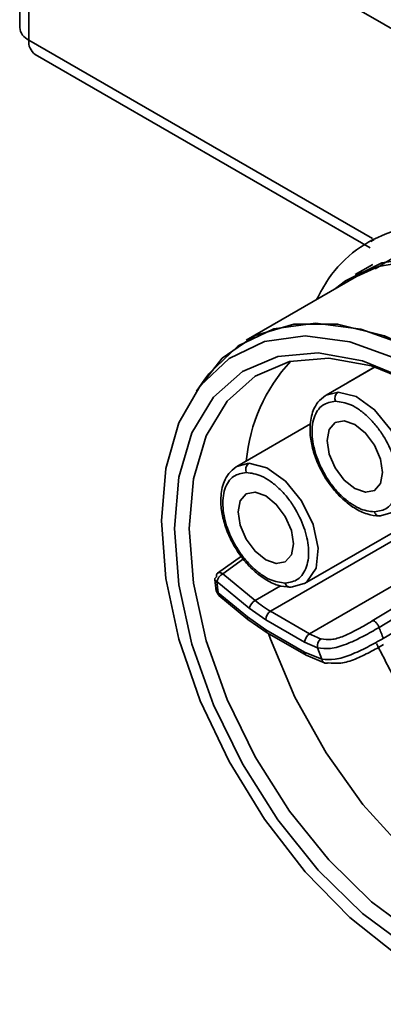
# Model space of a CAD drawing. Header units: millimetres. Extents: x 0 to 420, y 0 to 297.
# Tile 66 of 126: x 306.64 to 308.74, y 126.59 to 132.27. Entities that reach past the tile are written whole.
import ezdxf

# ---------------------------------------------------------------- set-up
doc = ezdxf.new("R2010")
doc.units = ezdxf.units.MM

msp = doc.modelspace()

# ---------------------------------------------------------------- linework, layer by layer
at = {"color": 7, "linetype": 'Continuous', "lineweight": 35}
for p, q in [((306.6371, 134.7818), (306.6371, 132.2282)), ((307.7752, 132.801), (309.6718, 131.7106)), ((306.7271, 132.0723), (308.6599, 130.9565)), ((308.6831, 131.0038), (308.6628, 130.9921)), ((308.6742, 130.8602), (308.574, 130.8023)), ((308.5807, 130.7906), (307.9443, 130.4233)), ((308.6892, 130.2693), (308.4051, 130.1053)), ((308.6876, 130.2697), (308.5474, 130.1888)), ((307.7051, 130.198), (307.6566, 130.1294)), ((308.4051, 130.1053), (308.3943, 130.0983)), ((308.316, 129.9397), (307.8903, 129.694)), ((307.8903, 129.694), (307.8795, 129.687)), ((308.7254, 129.4115), (308.7994, 129.4324)), ((308.2803, 129.0185), (308.9166, 129.3859)), ((307.9167, 129.1771), (307.7793, 129.0786)), ((307.9956, 128.9208), (307.8086, 129.0746)), ((307.763, 129.0417), (307.7715, 128.975)), ((307.7744, 129.0298), (307.7828, 128.9644)), ((307.9614, 128.8759), (307.7744, 129.0298)), ((308.2106, 129.0002), (308.2846, 129.0211)), ((307.7828, 128.9644), (307.9511, 128.8259)), ((307.7857, 128.9499), (307.954, 128.8114)), ((308.6708, 128.8022), (308.9527, 128.9745)), ((308.7118, 128.765), (308.9971, 128.9382)), ((307.9614, 128.8759), (308.057, 128.8091)), ((308.3098, 128.7285), (308.0853, 128.8581)), ((308.7356, 128.7018), (309.0208, 128.8702)), ((307.9511, 128.8259), (308.057, 128.752)), ((307.954, 128.8114), (308.0653, 128.7337)), ((308.2815, 128.6795), (308.057, 128.8091)), ((308.057, 128.752), (308.2815, 128.6224)), ((308.0653, 128.7337), (308.2898, 128.6041)), ((308.2815, 128.6795), (308.3555, 128.6471)), ((308.2815, 128.6224), (308.3806, 128.5812)), ((308.3555, 128.6471), (308.3806, 128.5812)), ((308.2898, 128.6041), (308.3993, 128.5587)), ((308.2898, 128.6041), (308.2903, 128.6038))]:
    msp.add_line(p, q, dxfattribs=at)
at = {"color": 8, "linetype": 'Continuous', "lineweight": 35}
for p, q in [((306.6898, 134.7513), (306.6898, 132.1547)), ((308.674, 131.0093), (306.6898, 132.1547)), ((308.4747, 130.1235), (308.4051, 130.1053)), ((307.9599, 129.7122), (307.8903, 129.694)), ((308.0853, 128.8581), (308.8918, 129.3238)), ((307.8086, 129.0746), (307.9278, 129.1601)), ((309.0761, 129.1709), (308.3098, 128.7285)), ((308.1428, 129.0058), (307.9956, 128.9208))]:
    msp.add_line(p, q, dxfattribs=at)
at = {"color": 7, "linetype": 'Continuous', "lineweight": 35, "flags": 128}
for points in [[(308.4599, 130.7209), (308.5166, 130.7655), (308.7263, 130.8685), (308.9684, 130.9039), (309.2345, 130.8706), (309.5153, 130.7698), (309.801, 130.6048), (310.0817, 130.3815), (310.3478, 130.1076), (310.5899, 129.7927), (310.7996, 129.4476), (310.9698, 129.0843), (311.0943, 128.7154), (311.169, 128.3538)], [(308.5807, 130.7906), (308.7074, 130.8483), (308.9528, 130.8913), (309.2242, 130.8616), (309.5117, 130.7604), (309.8045, 130.5913), (310.092, 130.3606), (310.3634, 130.0769), (310.6088, 129.7507), (310.8191, 129.3938), (310.9865, 129.0197), (311.1048, 128.642), (311.1696, 128.2748)], [(307.6648, 130.1409), (307.8057, 130.3194), (307.9951, 130.45), (308.2195, 130.5161), (308.4713, 130.5155), (308.7417, 130.4483), (309.0217, 130.3166), (309.3017, 130.125), (309.5722, 129.88), (309.8239, 129.5899), (310.0483, 129.2647), (310.2377, 128.9154), (310.3858, 128.5538), (310.4874, 128.1924), (310.539, 127.8434), (310.539, 127.5186), (310.4874, 127.2293), (310.3858, 126.9851), (310.2377, 126.7945), (310.0483, 126.6639), (309.8239, 126.5978), (309.7149, 126.5897)], [(307.7051, 130.198), (307.7279, 130.2289), (307.8972, 130.3899), (308.1047, 130.4886), (308.3434, 130.5215), (308.6053, 130.4874), (308.8813, 130.3877), (309.1621, 130.2256), (309.4381, 130.0066), (309.7, 129.7383), (309.9387, 129.4298), (310.1463, 129.0916), (310.3155, 128.7351), (310.4407, 128.3726), (310.5175, 128.0163), (310.5434, 127.6785)], [(308.813, 126.8757), (308.5416, 127.0909), (308.2842, 127.3547), (308.0495, 127.658), (307.8455, 127.9905), (307.6791, 128.341), (307.5561, 128.6974), (307.4805, 129.0476), (307.4551, 129.3797), (307.4805, 129.6824), (307.5561, 129.9454), (307.6791, 130.1598), (307.8455, 130.3181), (308.0495, 130.4151), (308.2842, 130.4474), (308.5416, 130.414), (308.813, 130.3159)], [(308.8834, 130.1945), (308.6159, 130.3045), (308.3606, 130.3499), (308.1266, 130.329), (307.9224, 130.2425), (307.7553, 130.0937), (307.6315, 129.8878), (307.5554, 129.6324), (307.5297, 129.3366)], [(308.9937, 130.1327), (308.9278, 130.1689), (308.6684, 130.2756), (308.4206, 130.3196), (308.1936, 130.2993), (307.9955, 130.2155), (307.8335, 130.0711), (307.7133, 129.8714), (307.6395, 129.6236), (307.6146, 129.3366)], [(308.5651, 130.1976), (308.5474, 130.1888), (308.5309, 130.1779)], [(308.5718, 129.936), (308.633, 129.8865), (308.6849, 129.8165), (308.7196, 129.7365), (308.7318, 129.6588), (308.7196, 129.5951), (308.6849, 129.5552), (308.633, 129.5451), (308.5718, 129.5664), (308.5105, 129.6158), (308.4586, 129.6858), (308.4239, 129.7658), (308.4118, 129.8436), (308.4239, 129.9072), (308.4586, 129.9472), (308.5105, 129.9572), (308.5718, 129.936)], [(308.057, 129.5247), (308.1182, 129.4753), (308.1701, 129.4052), (308.2048, 129.3253), (308.217, 129.2475), (308.2048, 129.1838), (308.1701, 129.1439), (308.1182, 129.1338), (308.057, 129.1551), (307.9957, 129.2045), (307.9438, 129.2746), (307.9091, 129.3545), (307.897, 129.4323), (307.9091, 129.496), (307.9438, 129.5359), (307.9957, 129.546), (308.057, 129.5247)], [(307.5297, 129.3366), (307.5554, 129.0112), (307.6315, 128.6678), (307.7553, 128.319), (307.9224, 127.9773), (308.1266, 127.6551), (308.3606, 127.364), (308.6159, 127.1146), (308.8834, 126.9158)], [(307.6146, 129.3366), (307.6395, 129.0209), (307.7133, 128.6878), (307.8335, 128.3494), (307.9955, 128.0179), (308.1936, 127.7053), (308.4206, 127.4229), (308.6684, 127.1809), (308.9278, 126.988), (309.1897, 126.8513), (309.4444, 126.7756), (309.6829, 126.7637), (309.8964, 126.816), (310.0773, 126.9306), (310.219, 127.1035), (310.3164, 127.3283), (310.366, 127.5969), (310.3717, 127.6996)], [(308.0732, 128.7291), (308.084, 128.6982), (308.2252, 128.3631), (308.4053, 128.0409), (308.618, 127.7433), (308.8554, 127.481), (309.1091, 127.2634), (309.3699, 127.0986), (309.6283, 126.9923), (309.875, 126.9485), (310.1011, 126.9687), (310.1218, 126.9741)]]:
    msp.add_lwpolyline(points, dxfattribs=at)
at = {"color": 8, "linetype": 'Continuous', "lineweight": 35, "flags": 128}
for points in [[(308.7994, 129.4324), (308.8099, 129.4397), (308.8624, 129.5178), (308.875, 129.634), (308.8457, 129.7704), (308.779, 129.9064), (308.6851, 130.0213), (308.5783, 130.0975), (308.4747, 130.1235)], [(308.2846, 129.0211), (308.2951, 129.0284), (308.3476, 129.1066), (308.3602, 129.2227), (308.3309, 129.3592), (308.2642, 129.4952), (308.1703, 129.61), (308.0635, 129.6863), (307.9599, 129.7122)], [(307.7823, 128.9567), (307.7822, 128.9592), (307.7828, 128.9644)]]:
    msp.add_lwpolyline(points, dxfattribs=at)
at = {"color": 7, "linetype": 'Continuous', "lineweight": 35}
for centre, radius, start, end in [((306.7272, 132.2371), 0.0905, 185.6929, 245.6262), ((306.7757, 132.1439), 0.0866, 172.8661, 235.8217), ((308.9126, 129.6391), 0.9718, 137.0616, 174.9091), ((308.5009, 130.0872), 0.0448, 125.8013, 201.6491), ((307.9861, 129.6759), 0.0448, 125.8015, 201.6489), ((308.7127, 129.4376), 0.0291, 191.8474, 295.88), ((307.8485, 129.0088), 0.077, 121.2307, 164.2132), ((308.1979, 129.0264), 0.0291, 191.8471, 295.8806), ((307.7925, 128.9575), 0.0102, 184.3434, 227.8596), ((308.0355, 128.855), 0.077, 121.2268, 164.2122), ((308.4205, 129.4334), 0.6658, 230.3473, 239.7716), ((308.1184, 128.8064), 0.0615, 122.6057, 177.3943), ((308.3429, 128.6767), 0.0615, 122.6057, 177.3943), ((308.4675, 128.9972), 0.3115, 239.5788, 253.1131), ((309.7515, 129.1199), 1.0986, 198.8468, 202.3708), ((308.4061, 128.6566), 0.0515, 124.3809, 190.5349)]:
    msp.add_arc(centre, radius, start, end, dxfattribs=at)
at = {"color": 8, "linetype": 'Continuous', "lineweight": 35}
for centre, radius, start, end in [((307.9645, 128.821), 0.0142, 159.6833, 222.5084), ((308.0766, 128.7498), 0.0197, 173.7046, 234.9845), ((308.301, 128.6202), 0.0196, 173.5055, 235.195)]:
    msp.add_arc(centre, radius, start, end, dxfattribs=at)
at = {"color": 7, "linetype": 'Continuous', "lineweight": 35}
for points, knots in [([(311.3601, 128.843), (311.355, 128.86), (311.3295, 128.9449), (311.2189, 129.2627), (310.9526, 129.7963), (310.4794, 130.4058), (310.0691, 130.7468), (309.7947, 130.908), (309.6588, 130.975), (309.4793, 131.0464), (309.1694, 131.1242), (308.7668, 131.0842), (308.4737, 130.8864), (308.3726, 130.6986), (308.3507, 130.6578)], [0, 0, 0, 0, 0.010657, 0.053333, 0.198746, 0.344161, 0.489654, 0.525533, 0.561412, 0.597291, 0.669082, 0.814215, 0.959659, 1, 1, 1, 1]), ([(308.6889, 130.8338), (308.7577, 130.8782), (308.9474, 131.0009), (309.3775, 130.9572), (309.9032, 130.7208), (310.4211, 130.2795), (310.8628, 129.6976), (311.1857, 129.0521), (311.2756, 128.6375), (311.3184, 128.4401)], [0, 0, 0, 0, 0.087681, 0.242086, 0.39649, 0.550895, 0.705299, 0.859703, 1, 1, 1, 1]), ([(308.4007, 130.1026), (308.3857, 130.0909), (308.3572, 130.0687), (308.3245, 130.0091), (308.3093, 129.9327), (308.3157, 129.8429), (308.3378, 129.7563), (308.3791, 129.66), (308.4364, 129.5727), (308.5042, 129.5007), (308.57, 129.4504), (308.6429, 129.4144), (308.6896, 129.4102), (308.7133, 129.408)], [0, 0, 0, 0, 0.078733, 0.149666, 0.261956, 0.35222, 0.437343, 0.525324, 0.648024, 0.725451, 0.811962, 0.904783, 1, 1, 1, 1]), ([(308.6843, 129.4317), (308.6551, 129.4356), (308.6102, 129.4416), (308.5449, 129.4808), (308.4951, 129.5215), (308.4484, 129.5724), (308.3955, 129.6465), (308.3461, 129.7483), (308.3237, 129.8502), (308.324, 129.9248), (308.3345, 129.9764), (308.3551, 130.0182), (308.3925, 130.0589), (308.433, 130.066), (308.4593, 130.0707)], [0, 0, 0, 0, 0.119546, 0.183945, 0.249746, 0.315587, 0.380094, 0.500005, 0.619196, 0.683485, 0.749245, 0.815118, 0.879726, 1, 1, 1, 1]), ([(308.4593, 130.0707), (308.4885, 130.0667), (308.5335, 130.0607), (308.5989, 130.0215), (308.6486, 129.9806), (308.6953, 129.9298), (308.7481, 129.8557), (308.7976, 129.7539), (308.82, 129.6517), (308.8195, 129.577), (308.8089, 129.5255), (308.7881, 129.4838), (308.7508, 129.4433), (308.7105, 129.4363), (308.6843, 129.4317)], [0, 0, 0, 0, 0.119728, 0.18418, 0.25, 0.315819, 0.38027, 0.499999, 0.619727, 0.684179, 0.749999, 0.815818, 0.880271, 1, 1, 1, 1]), ([(307.8859, 129.6913), (307.8709, 129.6796), (307.8424, 129.6574), (307.8097, 129.5978), (307.7945, 129.5214), (307.8009, 129.4316), (307.8231, 129.345), (307.8643, 129.2487), (307.9216, 129.1615), (307.9894, 129.0895), (308.0552, 129.0391), (308.1281, 129.0032), (308.1748, 128.9989), (308.1985, 128.9967)], [0, 0, 0, 0, 0.078733, 0.149665, 0.261956, 0.35222, 0.437343, 0.525324, 0.648024, 0.725451, 0.811962, 0.904784, 1, 1, 1, 1]), ([(308.1695, 129.0204), (308.1403, 129.0243), (308.0954, 129.0304), (308.0301, 129.0695), (307.9803, 129.1103), (307.9336, 129.1611), (307.8807, 129.2352), (307.8313, 129.337), (307.8089, 129.439), (307.8092, 129.5135), (307.8197, 129.5651), (307.8404, 129.6069), (307.8777, 129.6476), (307.9182, 129.6548), (307.9445, 129.6594)], [0, 0, 0, 0, 0.119546, 0.183945, 0.249749, 0.315587, 0.380094, 0.500006, 0.619196, 0.683484, 0.749245, 0.815118, 0.879726, 1, 1, 1, 1]), ([(307.9445, 129.6594), (307.9737, 129.6555), (308.0187, 129.6494), (308.0841, 129.6102), (308.1339, 129.5694), (308.1805, 129.5185), (308.2333, 129.4444), (308.2828, 129.3426), (308.3052, 129.2404), (308.3047, 129.1657), (308.2941, 129.1142), (308.2734, 129.0725), (308.236, 129.0321), (308.1957, 129.025), (308.1695, 129.0204)], [0, 0, 0, 0, 0.119728, 0.18418, 0.25, 0.315819, 0.38027, 0.5, 0.619728, 0.68418, 0.749999, 0.815818, 0.880271, 1, 1, 1, 1]), ([(307.7723, 129.0564), (307.7721, 129.0587), (307.7717, 129.0637), (307.7731, 129.0705), (307.7762, 129.0762), (307.7812, 129.0802), (307.7875, 129.0819), (307.7947, 129.0814), (307.8018, 129.0789), (307.8064, 129.076), (307.8086, 129.0746)], [0, 0, 0, 0, 0.1123503, 0.2348839, 0.3652741, 0.5000027, 0.6347295, 0.7651003, 0.8876625, 1, 1, 1, 1]), ([(307.7629, 129.042), (307.763, 129.0433), (307.7631, 129.0458), (307.7655, 129.0508), (307.7696, 129.0542), (307.7723, 129.0564)], [0, 0, 0, 0, 0.2617827, 0.5187535, 1, 1, 1, 1]), ([(307.7629, 129.042), (307.763, 129.0415), (307.7631, 129.0406), (307.7638, 129.0388), (307.7641, 129.0379)], [0, 0, 0, 0, 0.48463, 1, 1, 1, 1]), ([(307.7744, 129.0298), (307.7714, 129.0314), (307.7668, 129.0338), (307.7637, 129.0382), (307.7632, 129.0407), (307.7629, 129.042)], [0, 0, 0, 0, 0.4812922, 0.7382044, 1, 1, 1, 1]), ([(307.7809, 128.9895), (307.7782, 128.9874), (307.7741, 128.9841), (307.7716, 128.9792), (307.7715, 128.9768), (307.7714, 128.9756)], [0, 0, 0, 0, 0.48124, 0.738215, 1, 1, 1, 1]), ([(307.7714, 128.9756), (307.7717, 128.9744), (307.7721, 128.9721), (307.7753, 128.968), (307.7798, 128.9659), (307.7828, 128.9644)], [0, 0, 0, 0, 0.261749, 0.518745, 1, 1, 1, 1]), ([(307.7722, 128.9726), (307.7728, 128.9714), (307.7738, 128.969), (307.7766, 128.9644), (307.7795, 128.9601), (307.7817, 128.9576), (307.7824, 128.9568)], [0, 0, 0, 0, 0.265704, 0.546649, 0.844081, 1, 1, 1, 1]), ([(308.5732, 128.7472), (308.5786, 128.7498), (308.6134, 128.7664), (308.6445, 128.7858), (308.6708, 128.8022)], [0, 0, 0, 0, 0.157523, 1, 1, 1, 1]), ([(308.6708, 128.8022), (308.6718, 128.8027), (308.6739, 128.8039), (308.6784, 128.8035), (308.684, 128.8011), (308.6903, 128.7964), (308.6968, 128.7898), (308.7029, 128.7818), (308.7081, 128.7734), (308.7106, 128.7677), (308.7118, 128.765)], [0, 0, 0, 0, 0.106552, 0.224315, 0.351573, 0.4853, 0.621331, 0.755069, 0.88228, 1, 1, 1, 1]), ([(308.3555, 128.6471), (308.3795, 128.6441), (308.4295, 128.6379), (308.5019, 128.6602), (308.5663, 128.6868), (308.6321, 128.7196), (308.682, 128.748), (308.7118, 128.765)], [0, 0, 0, 0, 0.232458, 0.482621, 0.570833, 0.743401, 1, 1, 1, 1]), ([(308.3806, 128.5812), (308.4053, 128.5794), (308.4553, 128.5756), (308.5486, 128.6052), (308.6462, 128.6515), (308.7057, 128.685), (308.7356, 128.7018)], [0, 0, 0, 0, 0.241867, 0.487796, 0.743525, 1, 1, 1, 1]), ([(308.4166, 128.5616), (308.4404, 128.5589), (308.4877, 128.5534), (308.5729, 128.5796), (308.659, 128.6217), (308.7111, 128.6517), (308.7369, 128.6666)], [0, 0, 0, 0, 0.255479, 0.507804, 0.755904, 1, 1, 1, 1]), ([(309.0224, 128.131), (309.0182, 128.136), (308.9477, 128.22), (308.8333, 128.403), (308.7404, 128.5851), (308.6956, 128.673)], [0, 0, 0, 0, 0.031584, 0.532605, 1, 1, 1, 1]), ([(308.3806, 128.5812), (308.382, 128.5769), (308.3841, 128.5702), (308.3894, 128.5639), (308.3943, 128.5603), (308.3999, 128.5583), (308.4074, 128.5577), (308.413, 128.5601), (308.4166, 128.5616)], [0, 0, 0, 0, 0.240997, 0.370358, 0.502155, 0.63363, 0.762088, 1, 1, 1, 1])]:
    msp.add_open_spline(points, degree=3, knots=knots, dxfattribs=at)
at = {"color": 8, "linetype": 'Continuous', "lineweight": 35}
msp.add_open_spline([(308.377, 128.6991), (308.3957, 128.6963), (308.4346, 128.6906), (308.505, 128.7116), (308.5511, 128.7356), (308.5732, 128.7472)], degree=3, knots=[0, 0, 0, 0, 0.325091, 0.676472, 1, 1, 1, 1], dxfattribs=at)

doc.saveas('drawing.dxf')
